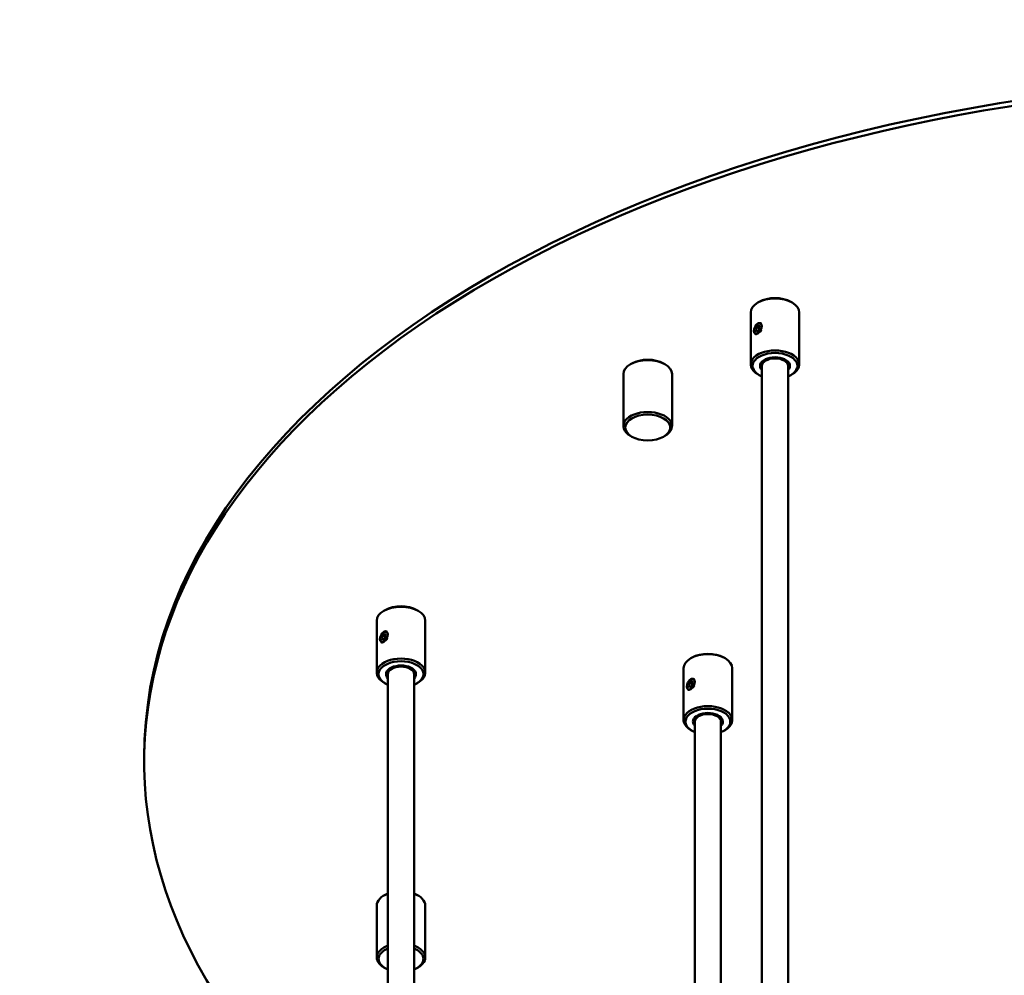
# Model space of a CAD drawing. Header units: millimetres. Extents: x 849 to 4035, y 828 to 3843.
# Tile 112 of 121: x 3336 to 3599, y 2050 to 2306. Entities that reach past the tile are written whole.
import ezdxf

# ---------------------------------------------------------------- set-up
doc = ezdxf.new("R2010")
doc.units = ezdxf.units.MM
doc.header["$LTSCALE"] = 15
doc.layers.add('Widoczne (ISO)', color=7, linetype='Continuous', lineweight=50)

msp = doc.modelspace()

# ---------------------------------------------------------------- linework, layer by layer
at = {"layer": 'Widoczne (ISO)'}
for p, q in [((3533.64, 2230.06), (3533.29, 2229.86)), ((3542.13, 2230.06), (3542.48, 2229.86)), ((3531.39, 2213.32), (3531.39, 2227.2)), ((3544.39, 2213.32), (3544.39, 2227.2)), ((3532.68, 2222.56), (3532.98, 2223.35)), ((3532.98, 2223.35), (3533.6, 2223.7)), ((3532.98, 2223.35), (3533.69, 2222.94)), ((3533.29, 2224.14), (3533.37, 2224.19)), ((3533.6, 2223.7), (3533.9, 2223.27)), ((3533.9, 2223.27), (3533.6, 2222.48)), ((3532.23, 2222.3), (3532.23, 2222.11)), ((3532.68, 2222.56), (3533.21, 2222.26)), ((3532.98, 2222.13), (3532.68, 2222.56)), ((3533.6, 2222.48), (3532.98, 2222.13)), ((3533.49, 2222.42), (3533.69, 2222.94)), ((3533.69, 2222.94), (3533.8, 2223.01)), ((3499.59, 2213.56), (3499.24, 2213.36)), ((3508.08, 2213.56), (3508.43, 2213.36)), ((3534.39, 2212.91), (3534.39, 1807.48)), ((3541.39, 2212.91), (3541.39, 1807.48)), ((3497.34, 2196.83), (3497.34, 2210.71)), ((3510.34, 2196.83), (3510.34, 2210.71)), ((3533.64, 2210.46), (3533.29, 2210.67)), ((3542.13, 2210.46), (3542.48, 2210.67)), ((3499.59, 2193.97), (3499.24, 2194.17)), ((3508.08, 2193.97), (3508.43, 2194.17)), ((3433.59, 2147.57), (3433.24, 2147.36)), ((3442.08, 2147.57), (3442.43, 2147.36)), ((3431.34, 2130.83), (3431.34, 2144.71)), ((3444.34, 2130.83), (3444.34, 2144.71)), ((3433.24, 2141.65), (3433.33, 2141.69)), ((3432.18, 2139.81), (3432.18, 2139.62)), ((3432.63, 2140.07), (3432.93, 2140.86)), ((3432.63, 2140.07), (3433.16, 2139.76)), ((3432.93, 2139.63), (3432.63, 2140.07)), ((3432.93, 2140.86), (3433.55, 2141.21)), ((3432.93, 2140.86), (3433.64, 2140.45)), ((3433.55, 2139.99), (3432.93, 2139.63)), ((3433.44, 2139.92), (3433.64, 2140.45)), ((3433.55, 2141.21), (3433.85, 2140.77)), ((3433.85, 2140.77), (3433.55, 2139.99)), ((3433.64, 2140.45), (3433.75, 2140.51)), ((3515.7, 2134.86), (3515.34, 2134.66)), ((3524.18, 2134.86), (3524.54, 2134.66)), ((3513.44, 2118.13), (3513.44, 2132.01)), ((3526.44, 2118.13), (3526.44, 2132.01)), ((3434.34, 2130.42), (3434.34, 1724.98)), ((3441.34, 2130.42), (3441.34, 1724.98)), ((3515.04, 2128.15), (3515.65, 2128.51)), ((3515.34, 2128.94), (3515.43, 2128.99)), ((3515.65, 2128.51), (3515.96, 2128.07)), ((3433.59, 2127.97), (3433.24, 2128.17)), ((3442.08, 2127.97), (3442.43, 2128.17)), ((3514.28, 2127.11), (3514.28, 2126.91)), ((3514.73, 2127.37), (3515.04, 2128.15)), ((3514.73, 2127.37), (3515.26, 2127.06)), ((3515.04, 2126.93), (3514.73, 2127.37)), ((3515.04, 2128.15), (3515.74, 2127.75)), ((3515.65, 2127.28), (3515.04, 2126.93)), ((3515.54, 2127.22), (3515.74, 2127.75)), ((3515.96, 2128.07), (3515.65, 2127.28)), ((3515.74, 2127.75), (3515.85, 2127.81)), ((3515.7, 2115.27), (3515.34, 2115.47)), ((3516.44, 2117.72), (3516.44, 1797.12)), ((3523.44, 2117.72), (3523.44, 1799.33)), ((3524.18, 2115.27), (3524.54, 2115.47)), ((3369.15, 2108.24), (3369.15, 2107.01)), ((3433.59, 2071.36), (3433.24, 2071.15)), ((3442.08, 2071.36), (3442.43, 2071.15)), ((3431.34, 2054.62), (3431.34, 2068.5)), ((3444.34, 2054.62), (3444.34, 2068.5)), ((3433.59, 2051.76), (3433.24, 2051.96)), ((3442.08, 2051.76), (3442.43, 2051.96))]:
    msp.add_line(p, q, dxfattribs=at)
for centre, major_axis, start_param, end_param in [((3684.15, 2107.01), (315, 0), 5.66954, 10.079773), ((3684.15, 2108.24), (-315, 0), 3.141593, 6.283185), ((3537.89, 2227.61), (-6, 0), 3.926991, 5.497787), ((3537.89, 2227.2), (-6.5, 0), 3.141593, 6.283185), ((3537.89, 2213.32), (6.5, 0), 5.497787, 10.210176), ((3537.89, 2212.91), (-6, 0), 2.193623, 7.231155), ((3537.89, 2212.91), (4, 0), 5.777825, 9.930138), ((3503.84, 2210.71), (-6.5, 0), 3.141593, 6.283185), ((3503.84, 2211.11), (-6, 0), 3.926991, 5.497787), ((3537.89, 2213.32), (-3.5, 0), 5.566884, 6.384373), ((3537.89, 2212.91), (-3.5, 0), 3.141593, 6.283185), ((3537.89, 2213.73), (-3.5, 0), 0.101188, 0.203431), ((3537.89, 2213.32), (3.5, 0), 6.181997, 6.999486), ((3537.89, 2213.73), (3.5, 0), 6.079755, 6.181997), ((3503.84, 2196.83), (6.5, 0), 5.497787, 10.210176), ((3437.84, 2144.71), (-6.5, 0), 3.141593, 6.283185), ((3437.84, 2145.12), (-6, 0), 3.926991, 5.497787), ((3437.84, 2130.83), (6.5, 0), 5.497787, 10.210176), ((3437.84, 2130.42), (-6, 0), 2.193623, 7.231155), ((3519.94, 2132.01), (-6.5, 0), 3.141593, 6.283185), ((3519.94, 2132.41), (-6, 0), 3.926991, 5.497787), ((3437.84, 2130.42), (4, 0), 5.777825, 9.930138), ((3437.84, 2130.83), (-3.5, 0), 5.566884, 6.384373), ((3437.84, 2130.42), (-3.5, 0), 3.141593, 6.283185), ((3437.84, 2131.24), (-3.5, 0), 0.101188, 0.203431), ((3437.84, 2130.83), (3.5, 0), 6.181997, 6.999486), ((3437.84, 2131.24), (3.5, 0), 6.079755, 6.181997), ((3519.94, 2118.13), (6.5, 0), 5.497787, 10.210176), ((3519.94, 2117.72), (-6, 0), 2.193623, 7.231155), ((3519.94, 2117.72), (4, 0), 5.777825, 9.930138), ((3519.94, 2118.13), (-3.5, 0), 5.566884, 6.384373), ((3519.94, 2117.72), (-3.5, 0), 3.141593, 6.283185), ((3519.94, 2118.53), (-3.5, 0), 0.101188, 0.203431), ((3519.94, 2118.13), (3.5, 0), 6.181997, 6.999486), ((3519.94, 2118.53), (3.5, 0), 6.079755, 6.181997), ((3437.84, 2068.5), (-6.5, 0), 5.280999, 6.283185), ((3437.84, 2068.91), (-6, 0), 5.335216, 5.497787), ((3437.84, 2068.91), (-6, 0), 3.926991, 4.089562), ((3437.84, 2068.5), (6.5, 0), 0, 1.002186), ((3437.84, 2054.62), (-6.5, 0), 5.280999, 7.068583), ((3437.84, 2054.62), (6.5, 0), 5.497787, 7.285371), ((3437.84, 2054.21), (-6, 0), 5.335216, 7.231155), ((3437.84, 2054.21), (6, 0), 5.335216, 7.231155)]:
    msp.add_ellipse(centre, major_axis=major_axis, ratio=0.57735, start_param=start_param, end_param=end_param, dxfattribs=at)
for centre, major_axis in [((3533.29, 2222.92), (0.75, 1.3)), ((3503.84, 2196.42), (6, 0)), ((3433.24, 2140.42), (0.75, 1.3)), ((3515.34, 2127.72), (0.75, 1.3))]:
    msp.add_ellipse(centre, major_axis=major_axis, ratio=0.57735, dxfattribs=at)
for points, knots in [([(3532.61, 2223.46), (3532.68, 2223.6), (3532.77, 2223.75), (3533, 2224.03), (3533.14, 2224.16), (3533.29, 2224.24)], [0.6260643, 0.6260643, 0.6260643, 0.6260643, 0.6747524, 0.6747524, 0.7360889, 0.7360889, 0.7360889, 0.7360889]), ([(3533.29, 2224.24), (3533.43, 2224.32), (3533.6, 2224.37), (3533.9, 2224.39), (3534.05, 2224.35), (3534.2, 2224.26), (3534.23, 2224.24), (3534.26, 2224.22)], [0.7360889, 0.7360889, 0.7360889, 0.7360889, 0.7974254, 0.7974254, 0.8587619, 0.8587619, 0.8738283, 0.8738283, 0.8738283, 0.8738283]), ([(3533.29, 2221.59), (3533.14, 2221.51), (3533, 2221.45), (3532.74, 2221.41), (3532.63, 2221.42), (3532.53, 2221.48), (3532.51, 2221.5), (3532.49, 2221.51)], [0.245363, 0.245363, 0.245363, 0.245363, 0.3066995, 0.3066995, 0.368036, 0.368036, 0.3831023, 0.3831023, 0.3831023, 0.3831023]), ([(3534.26, 2222.53), (3534.23, 2222.49), (3534.2, 2222.45), (3534.05, 2222.24), (3533.9, 2222.08), (3533.6, 2221.79), (3533.43, 2221.68), (3533.29, 2221.59)], [1.0890755, 1.0890755, 1.0890755, 1.0890755, 1.1041419, 1.1041419, 1.1654784, 1.1654784, 1.2268149, 1.2268149, 1.2268149, 1.2268149]), ([(3432.56, 2140.96), (3432.63, 2141.11), (3432.72, 2141.25), (3432.95, 2141.53), (3433.1, 2141.66), (3433.24, 2141.74)], [0.6260643, 0.6260643, 0.6260643, 0.6260643, 0.6747524, 0.6747524, 0.7360889, 0.7360889, 0.7360889, 0.7360889]), ([(3433.24, 2141.74), (3433.38, 2141.83), (3433.55, 2141.88), (3433.86, 2141.89), (3434, 2141.85), (3434.15, 2141.77), (3434.18, 2141.75), (3434.21, 2141.73)], [0.7360889, 0.7360889, 0.7360889, 0.7360889, 0.7974254, 0.7974254, 0.8587619, 0.8587619, 0.8738283, 0.8738283, 0.8738283, 0.8738283]), ([(3433.24, 2139.1), (3433.1, 2139.01), (3432.95, 2138.95), (3432.69, 2138.91), (3432.58, 2138.93), (3432.48, 2138.99), (3432.46, 2139), (3432.44, 2139.02)], [0.245363, 0.245363, 0.245363, 0.245363, 0.3066995, 0.3066995, 0.368036, 0.368036, 0.3831023, 0.3831023, 0.3831023, 0.3831023]), ([(3434.21, 2140.04), (3434.18, 2139.99), (3434.15, 2139.95), (3434, 2139.75), (3433.86, 2139.58), (3433.55, 2139.3), (3433.38, 2139.18), (3433.24, 2139.1)], [1.0890755, 1.0890755, 1.0890755, 1.0890755, 1.1041419, 1.1041419, 1.1654784, 1.1654784, 1.2268149, 1.2268149, 1.2268149, 1.2268149]), ([(3514.66, 2128.26), (3514.73, 2128.41), (3514.82, 2128.55), (3515.05, 2128.83), (3515.2, 2128.96), (3515.34, 2129.04)], [0.6260643, 0.6260643, 0.6260643, 0.6260643, 0.6747524, 0.6747524, 0.7360889, 0.7360889, 0.7360889, 0.7360889]), ([(3515.34, 2129.04), (3515.49, 2129.13), (3515.65, 2129.18), (3515.96, 2129.19), (3516.11, 2129.15), (3516.26, 2129.06), (3516.28, 2129.05), (3516.31, 2129.02)], [0.7360889, 0.7360889, 0.7360889, 0.7360889, 0.7974254, 0.7974254, 0.8587619, 0.8587619, 0.8738283, 0.8738283, 0.8738283, 0.8738283]), ([(3515.34, 2126.4), (3515.2, 2126.31), (3515.05, 2126.25), (3514.8, 2126.21), (3514.69, 2126.23), (3514.58, 2126.29), (3514.57, 2126.3), (3514.55, 2126.32)], [0.245363, 0.245363, 0.245363, 0.245363, 0.3066995, 0.3066995, 0.368036, 0.368036, 0.3831023, 0.3831023, 0.3831023, 0.3831023]), ([(3516.31, 2127.34), (3516.28, 2127.29), (3516.26, 2127.25), (3516.11, 2127.04), (3515.96, 2126.88), (3515.65, 2126.6), (3515.49, 2126.48), (3515.34, 2126.4)], [1.0890755, 1.0890755, 1.0890755, 1.0890755, 1.1041419, 1.1041419, 1.1654784, 1.1654784, 1.2268149, 1.2268149, 1.2268149, 1.2268149])]:
    msp.add_open_spline(points, degree=3, knots=knots, dxfattribs=at)

doc.saveas('drawing.dxf')
